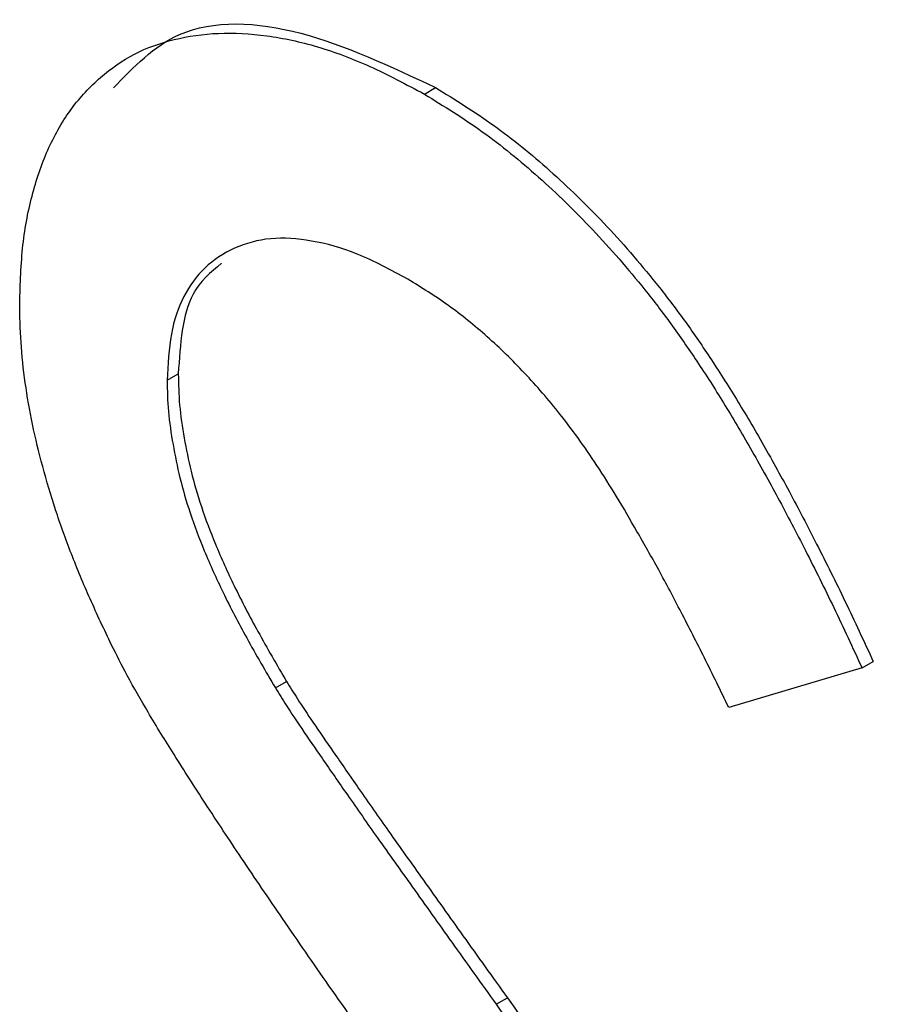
# Model space of a CAD drawing. Header units: inches. Extents: x 6.4 to 30, y 4.1 to 18.2.
# Tile 22 of 34: x 28.0616 to 28.0892, y 10.023 to 10.0541. Entities that reach past the tile are written whole.
import ezdxf

# ---------------------------------------------------------------- set-up
doc = ezdxf.new("R2010")
doc.units = ezdxf.units.IN
doc.header["$LTSCALE"] = 2
doc.header["$MEASUREMENT"] = 0

msp = doc.modelspace()

# ---------------------------------------------------------------- linework, layer by layer
at = {"color": 7, "linetype": 'Continuous', "lineweight": 25}
for p, q in [((28.07436, 10.051752), (28.074713, 10.051956)), ((28.066237, 10.042719), (28.06659, 10.042923)), ((28.088175, 10.03364), (28.083968, 10.032387)), ((28.088175, 10.03364), (28.088529, 10.033844)), ((28.069654, 10.033009), (28.070008, 10.033213)), ((28.076624, 10.023024), (28.076978, 10.023228))]:
    msp.add_line(p, q, dxfattribs=at)
for points, knots in [([(28.064541, 10.051946), (28.065178, 10.052609), (28.066659, 10.054148), (28.070427, 10.053978), (28.073284, 10.05263), (28.074713, 10.051956)], [0, 0, 0, 0, 0.274258, 0.637017, 1, 1, 1, 1]), ([(28.061583, 10.045153), (28.061602, 10.045776), (28.061641, 10.047007), (28.061964, 10.048651), (28.062475, 10.050105), (28.06319, 10.051339), (28.064112, 10.052313), (28.065184, 10.053072), (28.066448, 10.053516), (28.067847, 10.053718), (28.069371, 10.053637), (28.070975, 10.053289), (28.072648, 10.052667), (28.073784, 10.05206), (28.07436, 10.051752)], [0, 0, 0, 0, 0.0837707, 0.1657509, 0.246237, 0.3274037, 0.4087255, 0.4896297, 0.5716099, 0.6557425, 0.7412237, 0.8265771, 0.9120042, 1, 1, 1, 1]), ([(28.07436, 10.051752), (28.074971, 10.051375), (28.076186, 10.050626), (28.077971, 10.04917), (28.079697, 10.047496), (28.081078, 10.045904), (28.082162, 10.04449), (28.082988, 10.043294), (28.083829, 10.041981), (28.084677, 10.040541), (28.08554, 10.038986), (28.086414, 10.03731), (28.087306, 10.035519), (28.087881, 10.034277), (28.088175, 10.03364)], [0, 0, 0, 0, 0.107209, 0.213204, 0.318562, 0.426501, 0.48334, 0.543285, 0.607974, 0.677199, 0.750741, 0.828752, 0.91221, 1, 1, 1, 1]), ([(28.074713, 10.051956), (28.075324, 10.051579), (28.07654, 10.05083), (28.078325, 10.049374), (28.08005, 10.047701), (28.081432, 10.046108), (28.082516, 10.044694), (28.083342, 10.043498), (28.084183, 10.042185), (28.085031, 10.040745), (28.085894, 10.03919), (28.086767, 10.037514), (28.08766, 10.035723), (28.088234, 10.034481), (28.088529, 10.033844)], [0, 0, 0, 0, 0.107209, 0.213204, 0.318562, 0.426501, 0.48334, 0.543285, 0.607974, 0.677199, 0.750741, 0.828752, 0.91221, 1, 1, 1, 1]), ([(28.07384, 10.04591), (28.073304, 10.046199), (28.072271, 10.046756), (28.070808, 10.04716), (28.069483, 10.047255), (28.068347, 10.046944), (28.06741, 10.046333), (28.066723, 10.045416), (28.066312, 10.044202), (28.066262, 10.043219), (28.066237, 10.042719)], [0, 0, 0, 0, 0.1430311, 0.275822, 0.4018687, 0.5278745, 0.650459, 0.7659638, 0.8808091, 1, 1, 1, 1]), ([(28.067952, 10.046412), (28.067615, 10.046129), (28.06675, 10.045402), (28.066651, 10.043862), (28.06659, 10.042923)], [0, 0, 0, 0, 0.390347, 1, 1, 1, 1]), ([(28.083968, 10.032387), (28.083714, 10.032911), (28.083225, 10.033921), (28.082482, 10.035369), (28.081783, 10.036705), (28.081089, 10.037913), (28.080453, 10.039023), (28.079825, 10.04001), (28.079229, 10.040881), (28.07848, 10.041876), (28.077531, 10.042965), (28.076349, 10.044123), (28.075111, 10.04512), (28.074267, 10.045645), (28.07384, 10.04591)], [0, 0, 0, 0, 0.098449, 0.18959, 0.274128, 0.352111, 0.423687, 0.489026, 0.548936, 0.601892, 0.701259, 0.799633, 0.898566, 1, 1, 1, 1]), ([(28.064481, 10.034364), (28.064252, 10.034849), (28.063801, 10.035802), (28.063205, 10.037229), (28.062703, 10.038626), (28.062299, 10.039993), (28.061972, 10.041335), (28.061745, 10.042647), (28.061605, 10.043929), (28.06159, 10.044745), (28.061583, 10.045153)], [0, 0, 0, 0, 0.133502, 0.26255, 0.388252, 0.511531, 0.633734, 0.755402, 0.877557, 1, 1, 1, 1]), ([(28.066237, 10.042719), (28.066243, 10.042394), (28.066255, 10.041741), (28.066414, 10.0407), (28.066628, 10.039632), (28.066956, 10.038506), (28.067414, 10.037292), (28.068014, 10.03597), (28.068769, 10.034524), (28.069348, 10.033532), (28.069654, 10.033009)], [0, 0, 0, 0, 0.107282, 0.216059, 0.322956, 0.434131, 0.553424, 0.686081, 0.83426, 1, 1, 1, 1]), ([(28.06659, 10.042923), (28.066596, 10.042598), (28.066609, 10.041945), (28.066767, 10.040904), (28.066981, 10.039836), (28.06731, 10.03871), (28.067767, 10.037496), (28.068367, 10.036174), (28.069123, 10.034728), (28.069702, 10.033736), (28.070008, 10.033213)], [0, 0, 0, 0, 0.107282, 0.216059, 0.322956, 0.434131, 0.553424, 0.686081, 0.83426, 1, 1, 1, 1]), ([(28.072978, 10.021314), (28.072432, 10.022078), (28.071389, 10.023538), (28.069931, 10.025653), (28.068626, 10.02757), (28.067482, 10.029297), (28.066498, 10.030833), (28.065667, 10.032173), (28.06501, 10.033328), (28.064645, 10.034043), (28.064481, 10.034364)], [0, 0, 0, 0, 0.181535, 0.347082, 0.495568, 0.628357, 0.74552, 0.845831, 0.930782, 1, 1, 1, 1]), ([(28.070008, 10.033213), (28.070121, 10.033031), (28.070391, 10.032597), (28.070884, 10.031857), (28.071535, 10.03092), (28.072327, 10.029769), (28.073275, 10.028416), (28.074378, 10.026873), (28.075625, 10.025116), (28.07651, 10.023881), (28.076978, 10.023228)], [0, 0, 0, 0, 0.052594, 0.124952, 0.218094, 0.333502, 0.468789, 0.624938, 0.801683, 1, 1, 1, 1]), ([(28.069654, 10.033009), (28.069768, 10.032826), (28.070037, 10.032393), (28.07053, 10.031653), (28.071181, 10.030716), (28.071973, 10.029565), (28.072921, 10.028212), (28.074024, 10.026669), (28.075271, 10.024912), (28.076156, 10.023677), (28.076624, 10.023024)], [0, 0, 0, 0, 0.052594, 0.124952, 0.218094, 0.333502, 0.468789, 0.624938, 0.801683, 1, 1, 1, 1]), ([(28.076978, 10.023228), (28.07754, 10.02243), (28.07863, 10.020885), (28.080181, 10.018614), (28.081587, 10.016457), (28.082853, 10.014419), (28.083992, 10.012504), (28.084991, 10.010703), (28.085857, 10.009022), (28.086801, 10.006973), (28.087755, 10.004557), (28.088572, 10.0018), (28.089092, 9.999208), (28.08916, 9.99763), (28.089193, 9.996852)], [0, 0, 0, 0, 0.096967, 0.187763, 0.272381, 0.351302, 0.424312, 0.491882, 0.554203, 0.610843, 0.715918, 0.81455, 0.9085, 1, 1, 1, 1]), ([(28.076624, 10.023024), (28.077187, 10.022226), (28.078277, 10.020681), (28.079827, 10.01841), (28.081233, 10.016253), (28.082499, 10.014215), (28.083638, 10.0123), (28.084638, 10.010499), (28.085503, 10.008818), (28.086448, 10.006768), (28.087401, 10.004353), (28.088219, 10.001596), (28.088739, 9.999003), (28.088806, 9.997426), (28.08884, 9.996647)], [0, 0, 0, 0, 0.096967, 0.187763, 0.272381, 0.351302, 0.424312, 0.491882, 0.554203, 0.610843, 0.715918, 0.81455, 0.9085, 1, 1, 1, 1])]:
    msp.add_open_spline(points, degree=3, knots=knots, dxfattribs=at)

doc.saveas('drawing.dxf')
